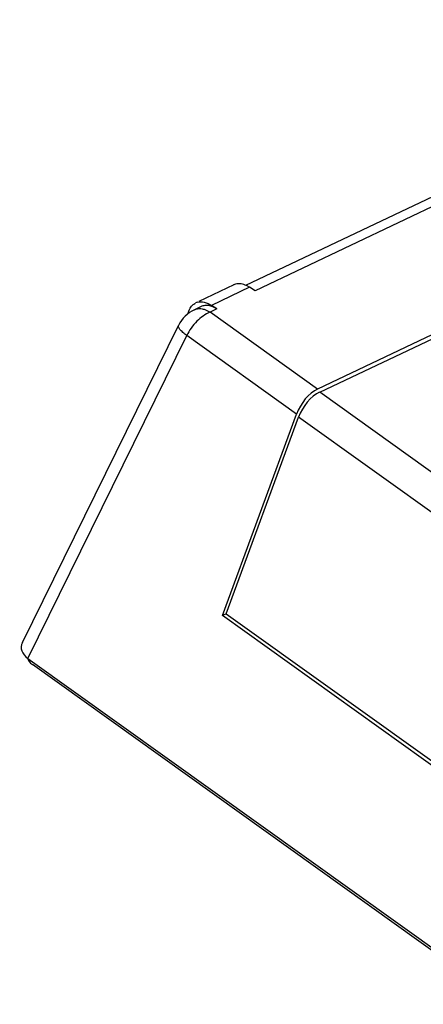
# Model space of a CAD drawing. Header units: inches. Extents: x 0 to 17, y 0 to 11.
# Tile 10 of 20: x 12.436 to 13.001, y 3.227 to 4.603. Entities that reach past the tile are written whole.
import ezdxf

# ---------------------------------------------------------------- set-up
doc = ezdxf.new("R2010")
doc.units = ezdxf.units.IN
doc.header["$LTSCALE"] = 0.935
doc.header["$MEASUREMENT"] = 0
doc.layers.get('0').update_dxf_attribs({"linetype": 'CONTINUOUS'})

msp = doc.modelspace()

# ---------------------------------------------------------------- linework, layer by layer
at = {"color": 7, "linetype": 'Continuous'}
for p, q in [((13.5352, 4.6028), (12.7519, 4.2314)), ((13.5574, 4.5995), (12.7653, 4.2241)), ((13.7928, 4.5323), (12.8529, 4.0868)), ((12.8557, 4.0825), (13.7903, 4.5255)), ((12.7355, 4.2323), (12.6866, 4.2091)), ((12.7576, 4.229), (12.7043, 4.2037)), ((12.7653, 4.2241), (12.7576, 4.229)), ((12.6715, 4.1919), (12.6726, 4.1958)), ((12.6899, 4.2021), (12.6805, 4.1976)), ((12.7121, 4.1988), (12.7026, 4.1943)), ((12.7121, 4.1988), (12.7043, 4.2037)), ((12.8529, 4.0868), (12.7026, 4.1943)), ((12.4401, 3.7329), (12.6583, 4.1758)), ((12.4477, 3.7106), (12.6699, 4.1615)), ((12.8233, 4.0517), (12.6699, 4.1615)), ((13.9741, 3.2825), (12.8557, 4.0825)), ((12.7196, 3.7704), (12.8233, 4.0517)), ((12.7249, 3.7729), (12.8262, 4.0474)), ((13.9413, 3.2497), (12.8262, 4.0474)), ((12.7249, 3.7729), (12.7196, 3.7704)), ((14.1205, 2.7682), (12.7196, 3.7704)), ((12.7249, 3.7729), (14.1184, 2.7761)), ((12.4477, 3.7106), (14.2502, 2.4211)), ((14.2705, 2.4025), (12.4541, 3.7019))]:
    msp.add_line(p, q, dxfattribs=at)
for centre, radius, start, end in [((12.7007, 4.1549), 0.0472, 115.3433, 153.7693), ((12.6891, 4.1924), 0.0162, 104.177, 115.3787)]:
    msp.add_arc(centre, radius, start, end, dxfattribs=at)
for centre, major_axis, ratio, start_param, end_param in [((12.8541, 4.0452), (0.0212, 0.0426), 0.648651, 0.689378, 1.736575), ((12.8569, 4.0409), (0.0212, 0.0426), 0.648651, 0.689378, 1.736575), ((12.4903, 3.7279), (0.0519, 0.0029), 0.525063, 2.854155, 3.72129), ((12.5084, 3.7216), (0.0618, 0.0088), 0.447697, 3.19957, 3.579649)]:
    msp.add_ellipse(centre, major_axis=major_axis, ratio=ratio, start_param=start_param, end_param=end_param, dxfattribs=at)
for points, knots in [([(12.7476, 4.2333), (12.7455, 4.2338), (12.7413, 4.2342), (12.7372, 4.2331), (12.7354, 4.2323)], [0, 0, 0, 0, 0.519617, 1, 1, 1, 1]), ([(12.7576, 4.229), (12.7568, 4.2295), (12.7536, 4.2313), (12.7502, 4.2327), (12.7476, 4.2333)], [0, 0, 0, 0, 0.266428, 1, 1, 1, 1]), ([(12.6852, 4.2081), (12.6881, 4.2088), (12.6951, 4.2086), (12.7013, 4.2057), (12.7043, 4.2037)], [0, 0, 0, 0, 0.457881, 1, 1, 1, 1]), ([(12.6726, 4.1958), (12.6729, 4.1966), (12.6742, 4.1995), (12.676, 4.2022), (12.6777, 4.2039)], [0, 0, 0, 0, 0.266621, 1, 1, 1, 1]), ([(12.6805, 4.1976), (12.6823, 4.1985), (12.6865, 4.1995), (12.6908, 4.1991), (12.693, 4.1986)], [0, 0, 0, 0, 0.479448, 1, 1, 1, 1]), ([(12.7121, 4.1988), (12.7085, 4.2011), (12.7028, 4.2036), (12.695, 4.2038), (12.6915, 4.2028), (12.6899, 4.2021)], [0, 0, 0, 0, 0.543738, 0.778802, 1, 1, 1, 1]), ([(12.693, 4.1986), (12.6938, 4.1984), (12.6971, 4.1974), (12.7003, 4.1957), (12.7026, 4.1943)], [0, 0, 0, 0, 0.234968, 1, 1, 1, 1]), ([(12.7026, 4.1943), (12.6956, 4.1914), (12.6826, 4.1819), (12.6734, 4.1688), (12.6699, 4.1615)], [0, 0, 0, 0, 0.480409, 1, 1, 1, 1]), ([(12.6699, 4.1615), (12.6679, 4.1629), (12.6646, 4.1656), (12.661, 4.1691), (12.6591, 4.1717), (12.6582, 4.1735), (12.658, 4.1751), (12.6583, 4.1758)], [0, 0, 0, 0, 0.376602, 0.669374, 0.781835, 0.87224, 1, 1, 1, 1])]:
    msp.add_open_spline(points, degree=3, knots=knots, dxfattribs=at)
msp.add_open_spline([(12.6777, 4.2039), (12.679, 4.2051), (12.6805, 4.2062), (12.6822, 4.207)], degree=3, dxfattribs=at)

doc.saveas('drawing.dxf')
